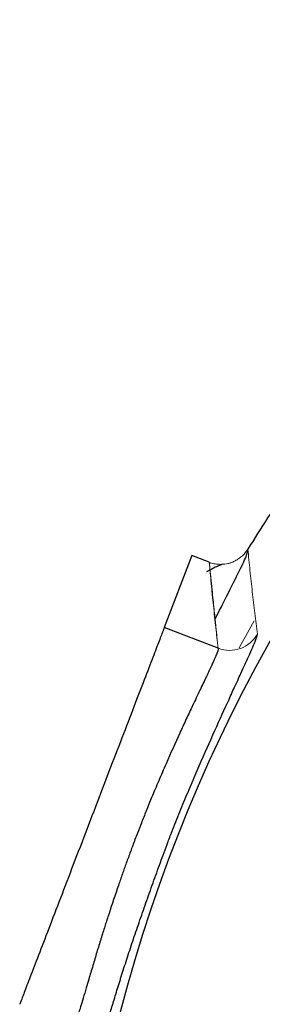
# Model space of a CAD drawing. Header units: inches. Extents: x 0.3 to 34.1, y 0.2 to 21.7.
# Tile 6 of 36: x 3.887 to 4.458, y 11.223 to 13.538. Entities that reach past the tile are written whole.
import ezdxf

# ---------------------------------------------------------------- set-up
doc = ezdxf.new("R2010")
doc.units = ezdxf.units.IN
doc.header["$MEASUREMENT"] = 0

msp = doc.modelspace()

# ---------------------------------------------------------------- linework, layer by layer
at = {"color": 7, "linetype": 'Continuous', "lineweight": 25}
for p, q in [((4.2922, 12.2785), (4.2271, 12.1091)), ((4.3329, 12.2629), (4.2922, 12.2785)), ((4.354, 12.0604), (4.2271, 12.1091))]:
    msp.add_line(p, q, dxfattribs=at)
at = {"color": 144, "linetype": 'Continuous', "lineweight": 18}
msp.add_line((4.4385, 12.1251), (4.4032, 12.0617), dxfattribs=at)
at = {"color": 8, "linetype": 'Continuous', "lineweight": 25}
msp.add_arc((7.6981, 10.2686), 3.6954, 117.7778, 180, dxfattribs=at)
at = {"color": 7, "linetype": 'Continuous', "lineweight": 25}
msp.add_arc((7.6981, 10.2686), 3.85, 145.6839, 148.2695, dxfattribs=at)
at = {"color": 144, "linetype": 'Continuous', "lineweight": 18}
for points, knots in [([(4.3328, 12.2626), (4.3346, 12.262), (4.3382, 12.2607), (4.344, 12.2592), (4.35, 12.2582), (4.3564, 12.2577), (4.3631, 12.2577), (4.3699, 12.2583), (4.3769, 12.2596), (4.3844, 12.2617), (4.3923, 12.265), (4.4007, 12.2697), (4.409, 12.2759), (4.417, 12.2838), (4.4213, 12.2902), (4.4235, 12.2935)], [0, 0, 0, 0, 0.054649, 0.111586, 0.170828, 0.232371, 0.296198, 0.362285, 0.43061, 0.501178, 0.585852, 0.678098, 0.777919, 0.885237, 1, 1, 1, 1]), ([(4.4236, 12.2934), (4.4252, 12.2766), (4.4286, 12.2431), (4.4341, 12.193), (4.4399, 12.1432), (4.4441, 12.1101), (4.4462, 12.0937)], [0, 0, 0, 0, 0.253946, 0.505261, 0.753946, 1, 1, 1, 1]), ([(4.354, 12.0604), (4.352, 12.0771), (4.3481, 12.1107), (4.3427, 12.1612), (4.3375, 12.2119), (4.3345, 12.2458), (4.3329, 12.2629)], [0, 0, 0, 0, 0.246307, 0.495076, 0.746307, 1, 1, 1, 1]), ([(4.333, 12.2629), (4.3338, 12.2528), (4.3347, 12.2434), (4.337, 12.2186), (4.3393, 12.1945), (4.342, 12.1681), (4.3448, 12.1412), (4.3473, 12.1187), (4.3492, 12.1008), (4.3505, 12.0908), (4.351, 12.0851), (4.3512, 12.0838), (4.3513, 12.0836), (4.3513, 12.0835), (4.3513, 12.0835), (4.3513, 12.0835), (4.3513, 12.0835), (4.3513, 12.0835), (4.3513, 12.0836), (4.3512, 12.0838), (4.3513, 12.0841), (4.3512, 12.0847), (4.3511, 12.0853), (4.351, 12.0862), (4.3509, 12.0872), (4.3508, 12.0884), (4.3507, 12.0898), (4.3505, 12.0913), (4.3504, 12.0931), (4.3502, 12.0949), (4.35, 12.097), (4.3495, 12.1019), (4.3486, 12.1104), (4.3473, 12.1236), (4.3456, 12.1398), (4.3437, 12.1588), (4.3414, 12.1807), (4.3394, 12.2008), (4.3376, 12.2183), (4.3361, 12.2325), (4.3348, 12.2448), (4.3339, 12.2537), (4.3334, 12.2582), (4.3332, 12.2605), (4.3331, 12.2617), (4.333, 12.2623), (4.333, 12.2626), (4.333, 12.2627), (4.333, 12.2628), (4.333, 12.2628), (4.333, 12.2628), (4.333, 12.2628), (4.333, 12.2629), (4.333, 12.2629), (4.333, 12.2629), (4.333, 12.2629), (4.333, 12.2629), (4.333, 12.2629), (4.333, 12.2629), (4.333, 12.2629)], [0, 0, 0, 0, 0.057327, 0.120554, 0.189682, 0.26471, 0.339905, 0.414857, 0.452241, 0.489563, 0.497782, 0.499825, 0.499981, 0.49999, 0.499995, 0.499996, 0.499998, 0.5, 0.500028, 0.500608, 0.501576, 0.50302, 0.504941, 0.507338, 0.510212, 0.513563, 0.51739, 0.521694, 0.526475, 0.531732, 0.537465, 0.543676, 0.572419, 0.609247, 0.654162, 0.707162, 0.768243, 0.837411, 0.875025, 0.914662, 0.956319, 0.977905, 0.988888, 0.994426, 0.997207, 0.998601, 0.999298, 0.999647, 0.999822, 0.999909, 0.999953, 0.999975, 0.999986, 0.999991, 0.999994, 0.999995, 0.999996, 0.999998, 1, 1, 1, 1]), ([(4.4462, 12.0937), (4.4374, 12.0782), (4.4085, 12.0537), (4.3706, 12.0541), (4.354, 12.0604)], [-1, -1, -1, -1, -0.5, -0.000002, -0.000002, -0.000002, -0.000002])]:
    msp.add_open_spline(points, degree=3, knots=knots, dxfattribs=at)
at = {"color": 8, "linetype": 'Continuous', "lineweight": 25}
msp.add_open_spline([(4.3468, 12.1291), (4.3561, 12.1475), (4.3795, 12.1939), (4.4053, 12.2448), (4.4238, 12.2844), (4.4236, 12.2904), (4.4236, 12.2934)], degree=3, knots=[0, 0, 0, 0, 0.179518, 0.453089, 0.726398, 1, 1, 1, 1], dxfattribs=at)
at = {"color": 7, "linetype": 'Continuous', "lineweight": 25}
for points, knots in [([(4.3662, 12.258), (4.3618, 12.2569), (4.3536, 12.2548), (4.3346, 12.2445), (4.3261, 12.2398)], [0, 0, 0, 0, 0.5475923, 1, 1, 1, 1]), ([(4.3336, 12.261), (4.3337, 12.2607), (4.3338, 12.2602), (4.3335, 12.2592), (4.3334, 12.2587)], [0, 0, 0, 0, 0.474978, 1, 1, 1, 1]), ([(4.2271, 12.1091), (4.227, 12.1088), (4.2268, 12.1083), (4.2262, 12.1068), (4.2255, 12.105), (4.2247, 12.1027), (4.2236, 12.1), (4.2216, 12.0947), (4.218, 12.0854), (4.212, 12.0696), (4.2045, 12.0502), (4.1928, 12.0197), (4.175, 11.9734), (4.1495, 11.9068), (4.1206, 11.8316), (4.0894, 11.7504), (4.0571, 11.6663), (4.0248, 11.5821), (3.9937, 11.501), (3.9648, 11.4258), (3.9392, 11.3592), (3.9215, 11.3129), (3.9098, 11.2824), (3.9023, 11.263), (3.8963, 11.2472), (3.8921, 11.2365), (3.8895, 11.2296), (3.8879, 11.2254), (3.8874, 11.2241), (3.8871, 11.2234)], [0, 0, 0, 0, 0.010416, 0.020823, 0.03123, 0.041649, 0.05209, 0.062563, 0.093872, 0.125105, 0.15632, 0.187647, 0.250118, 0.31259, 0.375061, 0.437533, 0.500004, 0.562475, 0.624947, 0.687418, 0.749889, 0.812361, 0.843669, 0.874903, 0.906118, 0.937445, 0.958348, 0.979172, 1, 1, 1, 1]), ([(4.0603, 11.0883), (4.0605, 11.0886), (4.061, 11.0891), (4.0619, 11.0905), (4.0629, 11.0924), (4.0641, 11.0949), (4.0655, 11.098), (4.0672, 11.1023), (4.0694, 11.1081), (4.072, 11.1156), (4.0749, 11.124), (4.0791, 11.137), (4.0851, 11.1559), (4.0933, 11.1826), (4.1027, 11.213), (4.1113, 11.2412), (4.1178, 11.2623), (4.1216, 11.2747), (4.1275, 11.2938), (4.137, 11.3237), (4.151, 11.3659), (4.166, 11.4102), (4.1819, 11.456), (4.1986, 11.503), (4.2129, 11.5427), (4.2246, 11.5747), (4.2318, 11.5942), (4.2378, 11.6103), (4.2439, 11.6263), (4.2549, 11.6546), (4.2709, 11.6938), (4.2902, 11.7397), (4.3158, 11.7989), (4.3467, 11.8687), (4.3747, 11.9303), (4.3915, 11.9669), (4.4005, 11.9866), (4.4083, 12.0035), (4.4185, 12.0254), (4.4289, 12.0482), (4.437, 12.0667), (4.4414, 12.0774), (4.4437, 12.0836), (4.4451, 12.0878), (4.4461, 12.0915), (4.4462, 12.0929), (4.4462, 12.0937)], [0, 0, 0, 0, 0.00977, 0.019793, 0.030105, 0.040744, 0.051754, 0.063182, 0.079699, 0.094813, 0.110586, 0.126352, 0.157849, 0.189282, 0.220608, 0.251787, 0.267329, 0.275101, 0.282875, 0.31398, 0.345101, 0.37622, 0.407318, 0.438384, 0.469422, 0.484644, 0.500434, 0.50702, 0.515932, 0.53143, 0.562429, 0.593452, 0.6245, 0.686571, 0.748674, 0.779831, 0.792985, 0.811124, 0.836508, 0.874015, 0.909938, 0.937071, 0.949788, 0.964522, 0.981265, 1, 1, 1, 1]), ([(4.354, 12.0604), (4.354, 12.0601), (4.3541, 12.0594), (4.3538, 12.0578), (4.3532, 12.0555), (4.3523, 12.0525), (4.3508, 12.0485), (4.3488, 12.0434), (4.3461, 12.0372), (4.3428, 12.0297), (4.3368, 12.0164), (4.3268, 11.9953), (4.3116, 11.9634), (4.2973, 11.9334), (4.2865, 11.9102), (4.2765, 11.8891), (4.2586, 11.8502), (4.2367, 11.8014), (4.2143, 11.7497), (4.1986, 11.7124), (4.185, 11.6792), (4.1738, 11.651), (4.165, 11.6287), (4.1583, 11.611), (4.1529, 11.5966), (4.1477, 11.5826), (4.1427, 11.569), (4.1378, 11.5557), (4.1332, 11.5427), (4.127, 11.5251), (4.1146, 11.4894), (4.1033, 11.4556), (4.0943, 11.4281), (4.091, 11.4179), (4.0871, 11.4057), (4.0827, 11.392), (4.078, 11.3771), (4.0732, 11.3614), (4.0684, 11.3456), (4.0638, 11.3301), (4.0591, 11.3141), (4.0543, 11.298), (4.0492, 11.2804), (4.0431, 11.2598), (4.0364, 11.2374), (4.0307, 11.2185), (4.0274, 11.2081), (4.0257, 11.2029), (4.0247, 11.1998), (4.0233, 11.1956), (4.0216, 11.1907), (4.0196, 11.1855), (4.0176, 11.1806), (4.0156, 11.1765), (4.0145, 11.1754), (4.014, 11.1747)], [0, 0, 0, 0, 0.00984, 0.020719, 0.032634, 0.045575, 0.059527, 0.074466, 0.09036, 0.107163, 0.124813, 0.168635, 0.210363, 0.249785, 0.265405, 0.280845, 0.311931, 0.374272, 0.406498, 0.437062, 0.461267, 0.482204, 0.500163, 0.511084, 0.52175, 0.532172, 0.542355, 0.552303, 0.56202, 0.57151, 0.5919, 0.642903, 0.649291, 0.657522, 0.667447, 0.678889, 0.691638, 0.705459, 0.720095, 0.735365, 0.751454, 0.768266, 0.785668, 0.808562, 0.839185, 0.870477, 0.892816, 0.896302, 0.902961, 0.912642, 0.925151, 0.940277, 0.95784, 0.977736, 1, 1, 1, 1])]:
    msp.add_open_spline(points, degree=3, knots=knots, dxfattribs=at)

doc.saveas('drawing.dxf')
